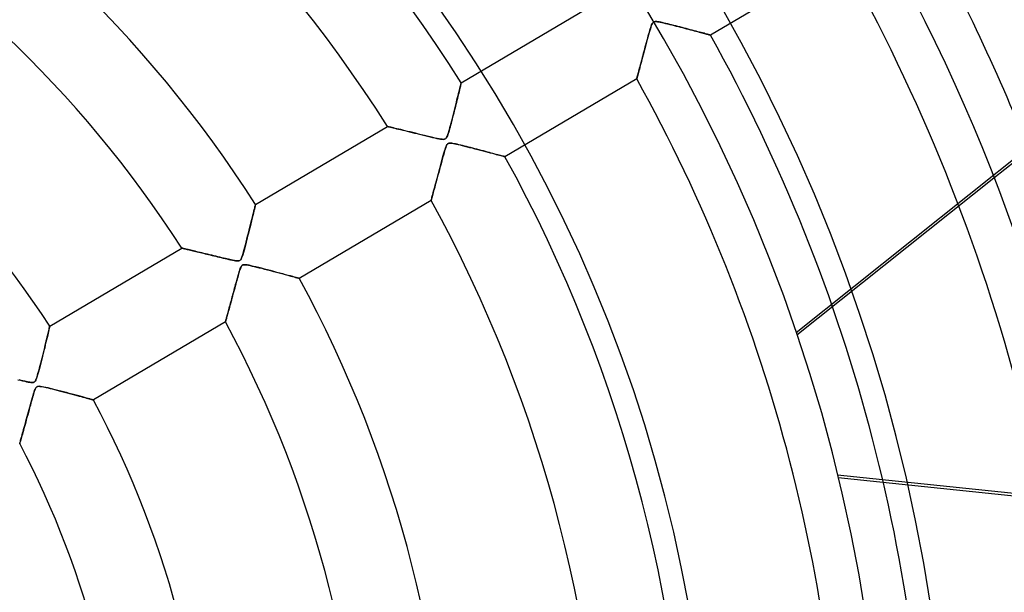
# Model space of a CAD drawing. Header units: millimetres. Extents: x -635 to 635, y -635 to 635.
# Tile 41 of 53: x 94 to 209, y 32 to 99. Entities that reach past the tile are written whole.
import ezdxf

# ---------------------------------------------------------------- set-up
doc = ezdxf.new("R2010")
doc.units = ezdxf.units.MM
doc.layers.add('HIDDEN', color=7, linetype='Continuous')
doc.layers.add('THICK', color=7, linetype='Continuous')

msp = doc.modelspace()

# ---------------------------------------------------------------- linework, layer by layer
at = {"layer": 'HIDDEN'}
for p, q in [((184.41, 62.7), (276.07, 135.8)), ((189.8, 106.44), (174.44, 97.35)), ((145.39, 91.79), (160.75, 100.88)), ((167.58, 98.54), (167.63, 98.66)), ((167.63, 98.66), (167.69, 98.76)), ((167.67, 98.73), (167.63, 98.65)), ((167.72, 98.8), (167.67, 98.73)), ((167.69, 98.76), (167.75, 98.83)), ((167.77, 98.85), (167.72, 98.8)), ((167.75, 98.83), (167.82, 98.88)), ((167.83, 98.89), (167.77, 98.85)), ((167.82, 98.88), (167.9, 98.91)), ((167.9, 98.91), (167.83, 98.89)), ((167.9, 98.91), (168, 98.93)), ((167.98, 98.93), (167.9, 98.91)), ((168.07, 98.93), (167.98, 98.93)), ((168, 98.93), (168.12, 98.93)), ((168.18, 98.92), (168.07, 98.93)), ((168.12, 98.93), (168.25, 98.91)), ((168.31, 98.9), (168.18, 98.92)), ((168.25, 98.91), (168.4, 98.89)), ((168.46, 98.88), (168.31, 98.9)), ((168.4, 98.89), (168.56, 98.86)), ((168.63, 98.85), (168.46, 98.88)), ((168.56, 98.86), (168.75, 98.82)), ((168.82, 98.81), (168.63, 98.85)), ((168.75, 98.82), (168.96, 98.77)), ((169.02, 98.76), (168.82, 98.81)), ((168.96, 98.77), (169.18, 98.72)), ((169.23, 98.71), (169.02, 98.76)), ((169.18, 98.72), (169.42, 98.66)), ((169.45, 98.65), (169.23, 98.71)), ((169.42, 98.66), (169.68, 98.6)), ((167.3, 97.65), (167.23, 97.4)), ((167.25, 97.49), (167.31, 97.71)), ((167.36, 97.88), (167.3, 97.65)), ((167.31, 97.71), (167.37, 97.9)), ((167.43, 98.09), (167.36, 97.88)), ((167.37, 97.9), (167.42, 98.08)), ((167.42, 98.08), (167.47, 98.24)), ((167.48, 98.27), (167.43, 98.09)), ((167.47, 98.24), (167.52, 98.4)), ((167.53, 98.42), (167.48, 98.27)), ((167.52, 98.4), (167.58, 98.54)), ((167.58, 98.54), (167.53, 98.42)), ((167.63, 98.65), (167.58, 98.54)), ((169.68, 98.6), (169.45, 98.65)), ((169.68, 98.6), (169.93, 98.54)), ((169.91, 98.54), (169.68, 98.6)), ((170.15, 98.48), (169.91, 98.54)), ((169.93, 98.54), (170.19, 98.47)), ((170.39, 98.42), (170.15, 98.48)), ((170.19, 98.47), (170.44, 98.41)), ((170.63, 98.36), (170.39, 98.42)), ((170.44, 98.41), (170.69, 98.34)), ((170.87, 98.3), (170.63, 98.36)), ((170.69, 98.34), (170.93, 98.28)), ((171.12, 98.23), (170.87, 98.3)), ((170.93, 98.28), (171.18, 98.22)), ((171.36, 98.17), (171.12, 98.23)), ((171.18, 98.22), (171.42, 98.15)), ((171.6, 98.11), (171.36, 98.17)), ((171.42, 98.15), (171.65, 98.09)), ((171.84, 98.04), (171.6, 98.11)), ((171.65, 98.09), (171.88, 98.03)), ((172.08, 97.98), (171.84, 98.04)), ((171.88, 98.03), (172.11, 97.97)), ((172.31, 97.92), (172.08, 97.98)), ((172.11, 97.97), (172.33, 97.92)), ((172.53, 97.86), (172.31, 97.92)), ((172.33, 97.92), (172.54, 97.86)), ((172.75, 97.8), (172.53, 97.86)), ((172.54, 97.86), (172.74, 97.81)), ((172.74, 97.81), (172.93, 97.76)), ((172.95, 97.75), (172.75, 97.8)), ((172.93, 97.76), (173.11, 97.71)), ((173.15, 97.7), (172.95, 97.75)), ((173.11, 97.71), (173.28, 97.66)), ((173.34, 97.65), (173.15, 97.7)), ((173.28, 97.66), (173.44, 97.62)), ((173.51, 97.6), (173.34, 97.65)), ((173.44, 97.62), (173.59, 97.58)), ((173.68, 97.56), (173.51, 97.6)), ((173.59, 97.58), (173.73, 97.54)), ((173.83, 97.52), (173.68, 97.56)), ((173.73, 97.54), (173.86, 97.51)), ((173.97, 97.48), (173.83, 97.52)), ((166.99, 96.54), (166.91, 96.22)), ((166.91, 96.23), (166.98, 96.49)), ((166.98, 96.49), (167.05, 96.75)), ((167.07, 96.84), (166.99, 96.54)), ((167.05, 96.75), (167.12, 97)), ((167.15, 97.13), (167.07, 96.84)), ((167.12, 97), (167.19, 97.25)), ((167.23, 97.4), (167.15, 97.13)), ((167.19, 97.25), (167.25, 97.49)), ((173.86, 97.51), (173.97, 97.48)), ((173.97, 97.48), (174.08, 97.45)), ((174.09, 97.45), (173.97, 97.48)), ((174.08, 97.45), (174.17, 97.43)), ((174.19, 97.42), (174.09, 97.45)), ((174.17, 97.43), (174.25, 97.4)), ((174.28, 97.4), (174.19, 97.42)), ((174.25, 97.4), (174.32, 97.39)), ((174.35, 97.38), (174.28, 97.4)), ((174.32, 97.39), (174.37, 97.37)), ((174.4, 97.36), (174.35, 97.38)), ((174.37, 97.37), (174.41, 97.36)), ((174.43, 97.36), (174.4, 97.36)), ((174.41, 97.36), (174.43, 97.36)), ((174.43, 97.36), (174.44, 97.35)), ((174.44, 97.35), (174.43, 97.36)), ((166.58, 95), (166.64, 95.24)), ((166.67, 95.33), (166.59, 95.05)), ((166.64, 95.24), (166.71, 95.48)), ((166.75, 95.62), (166.67, 95.33)), ((166.71, 95.48), (166.78, 95.73)), ((166.83, 95.92), (166.75, 95.62)), ((166.78, 95.73), (166.84, 95.98)), ((166.91, 96.22), (166.83, 95.92)), ((166.84, 95.98), (166.91, 96.23)), ((166.29, 93.9), (166.34, 94.11)), ((166.38, 94.27), (166.32, 94.03)), ((166.34, 94.11), (166.4, 94.32)), ((166.45, 94.52), (166.38, 94.27)), ((166.4, 94.32), (166.46, 94.54)), ((166.52, 94.78), (166.45, 94.52)), ((166.46, 94.54), (166.52, 94.77)), ((166.59, 95.05), (166.52, 94.78)), ((166.52, 94.77), (166.58, 95)), ((166.05, 93.01), (166, 92.85)), ((166, 92.86), (166.04, 93)), ((166.04, 93), (166.09, 93.16)), ((166.09, 93.19), (166.05, 93.01)), ((166.15, 93.39), (166.09, 93.19)), ((166.09, 93.16), (166.13, 93.33)), ((166.13, 93.33), (166.18, 93.51)), ((166.2, 93.59), (166.15, 93.39)), ((166.18, 93.51), (166.23, 93.7)), ((166.26, 93.81), (166.2, 93.59)), ((166.23, 93.7), (166.29, 93.9)), ((166.32, 94.03), (166.26, 93.81)), ((145.37, 91.74), (145.38, 91.78)), ((145.38, 91.78), (145.39, 91.79)), ((145.39, 91.78), (145.38, 91.75)), ((145.39, 91.79), (145.39, 91.78)), ((165.84, 92.27), (150.48, 83.18)), ((165.84, 92.27), (165.85, 92.28)), ((165.85, 92.28), (165.84, 92.27)), ((165.85, 92.31), (165.87, 92.36)), ((165.86, 92.32), (165.85, 92.28)), ((165.85, 92.28), (165.85, 92.31)), ((165.88, 92.38), (165.86, 92.32)), ((165.87, 92.36), (165.89, 92.42)), ((165.9, 92.47), (165.88, 92.38)), ((165.89, 92.42), (165.91, 92.51)), ((165.93, 92.58), (165.9, 92.47)), ((165.91, 92.51), (165.94, 92.61)), ((165.96, 92.7), (165.93, 92.58)), ((165.94, 92.61), (165.97, 92.73)), ((166, 92.85), (165.96, 92.7)), ((165.97, 92.73), (166, 92.86)), ((145.09, 90.56), (145.14, 90.78)), ((145.14, 90.79), (145.1, 90.6)), ((145.14, 90.78), (145.19, 90.97)), ((145.19, 90.96), (145.14, 90.79)), ((145.19, 90.97), (145.23, 91.15)), ((145.23, 91.13), (145.19, 90.96)), ((145.23, 91.15), (145.27, 91.31)), ((145.26, 91.27), (145.23, 91.13)), ((145.29, 91.41), (145.26, 91.27)), ((145.27, 91.31), (145.31, 91.46)), ((145.32, 91.52), (145.29, 91.41)), ((145.31, 91.46), (145.34, 91.57)), ((145.35, 91.62), (145.32, 91.52)), ((145.34, 91.57), (145.36, 91.67)), ((145.36, 91.69), (145.35, 91.62)), ((145.38, 91.75), (145.36, 91.69)), ((145.36, 91.67), (145.37, 91.74)), ((144.76, 89.24), (144.83, 89.54)), ((144.83, 89.51), (144.77, 89.26)), ((144.83, 89.54), (144.9, 89.82)), ((144.89, 89.74), (144.83, 89.51)), ((144.94, 89.97), (144.89, 89.74)), ((144.9, 89.82), (144.97, 90.08)), ((145, 90.19), (144.94, 89.97)), ((144.97, 90.08), (145.03, 90.33)), ((145.05, 90.4), (145, 90.19)), ((145.03, 90.33), (145.09, 90.56)), ((145.1, 90.6), (145.05, 90.4)), ((144.52, 88.28), (144.6, 88.6)), ((144.58, 88.52), (144.52, 88.27)), ((144.64, 88.77), (144.58, 88.52)), ((144.6, 88.6), (144.68, 88.93)), ((144.71, 89.02), (144.64, 88.77)), ((144.68, 88.93), (144.76, 89.24)), ((144.77, 89.26), (144.71, 89.02)), ((144.21, 87.08), (144.28, 87.36)), ((144.27, 87.3), (144.21, 87.07)), ((144.33, 87.54), (144.27, 87.3)), ((144.28, 87.36), (144.36, 87.66)), ((144.39, 87.78), (144.33, 87.54)), ((144.36, 87.66), (144.44, 87.97)), ((144.45, 88.02), (144.39, 87.78)), ((144.44, 87.97), (144.52, 88.28)), ((144.52, 88.27), (144.45, 88.02)), ((121.43, 77.62), (136.79, 86.71)), ((136.81, 86.71), (136.79, 86.71)), ((136.79, 86.71), (136.81, 86.71)), ((136.84, 86.7), (136.81, 86.71)), ((136.81, 86.71), (136.85, 86.69)), ((136.9, 86.68), (136.84, 86.7)), ((136.85, 86.69), (136.93, 86.68)), ((136.98, 86.66), (136.9, 86.68)), ((136.93, 86.68), (137.03, 86.65)), ((137.08, 86.64), (136.98, 86.66)), ((137.03, 86.65), (137.15, 86.62)), ((137.21, 86.61), (137.08, 86.64)), ((137.15, 86.62), (137.3, 86.59)), ((137.35, 86.58), (137.21, 86.61)), ((137.3, 86.59), (137.47, 86.55)), ((137.51, 86.54), (137.35, 86.58)), ((137.47, 86.55), (137.66, 86.5)), ((137.69, 86.49), (137.51, 86.54)), ((137.66, 86.5), (137.87, 86.45)), ((137.89, 86.45), (137.69, 86.49)), ((137.87, 86.45), (138.09, 86.4)), ((138.11, 86.39), (137.89, 86.45)), ((138.09, 86.4), (138.33, 86.34)), ((138.34, 86.34), (138.11, 86.39)), ((138.33, 86.34), (138.57, 86.28)), ((138.59, 86.27), (138.34, 86.34)), ((138.57, 86.28), (138.83, 86.22)), ((138.86, 86.21), (138.59, 86.27)), ((138.83, 86.22), (139.1, 86.15)), ((139.14, 86.14), (138.86, 86.21)), ((139.1, 86.15), (139.37, 86.08)), ((139.44, 86.07), (139.14, 86.14)), ((139.37, 86.08), (139.66, 86.02)), ((139.75, 85.99), (139.44, 86.07)), ((143.93, 86.05), (143.87, 85.88)), ((143.9, 85.96), (143.95, 86.14)), ((143.98, 86.23), (143.93, 86.05)), ((143.95, 86.14), (144.01, 86.35)), ((144.03, 86.43), (143.98, 86.23)), ((144.01, 86.35), (144.07, 86.57)), ((144.09, 86.63), (144.03, 86.43)), ((144.07, 86.57), (144.14, 86.82)), ((144.15, 86.85), (144.09, 86.63)), ((144.14, 86.82), (144.21, 87.08)), ((144.21, 87.07), (144.15, 86.85)), ((139.66, 86.02), (139.95, 85.94)), ((140.07, 85.92), (139.75, 85.99)), ((139.95, 85.94), (140.25, 85.87)), ((140.4, 85.83), (140.07, 85.92)), ((140.25, 85.87), (140.55, 85.8)), ((140.74, 85.75), (140.4, 85.83)), ((140.55, 85.8), (140.85, 85.72)), ((141.1, 85.66), (140.74, 85.75)), ((140.85, 85.72), (141.16, 85.65)), ((141.44, 85.58), (141.1, 85.66)), ((141.16, 85.65), (141.47, 85.57)), ((141.77, 85.5), (141.44, 85.58)), ((141.47, 85.57), (141.77, 85.5)), ((142.08, 85.43), (141.77, 85.5)), ((141.77, 85.5), (142.06, 85.43)), ((142.06, 85.43), (142.32, 85.37)), ((142.35, 85.36), (142.08, 85.43)), ((142.32, 85.37), (142.57, 85.32)), ((142.6, 85.31), (142.35, 85.36)), ((142.57, 85.32), (142.78, 85.27)), ((142.82, 85.27), (142.6, 85.31)), ((142.78, 85.27), (142.98, 85.24)), ((143, 85.23), (142.82, 85.27)), ((142.98, 85.24), (143.14, 85.21)), ((143.16, 85.21), (143, 85.23)), ((143.14, 85.21), (143.27, 85.2)), ((143.28, 85.2), (143.16, 85.21)), ((143.27, 85.2), (143.37, 85.21)), ((143.39, 85.21), (143.28, 85.2)), ((143.37, 85.21), (143.45, 85.22)), ((143.47, 85.23), (143.39, 85.21)), ((143.45, 85.22), (143.52, 85.25)), ((143.55, 85.26), (143.47, 85.23)), ((143.52, 85.25), (143.58, 85.29)), ((143.61, 85.31), (143.55, 85.26)), ((143.58, 85.29), (143.64, 85.34)), ((143.67, 85.39), (143.61, 85.31)), ((143.64, 85.34), (143.69, 85.42)), ((143.73, 85.49), (143.67, 85.39)), ((143.69, 85.42), (143.74, 85.52)), ((143.78, 85.6), (143.73, 85.49)), ((143.74, 85.52), (143.79, 85.64)), ((143.83, 85.74), (143.78, 85.6)), ((143.79, 85.64), (143.84, 85.79)), ((143.87, 85.88), (143.83, 85.74)), ((143.84, 85.79), (143.9, 85.96)), ((143.38, 83.59), (143.45, 83.83)), ((143.46, 83.87), (143.39, 83.62)), ((143.45, 83.83), (143.51, 84.04)), ((143.52, 84.08), (143.46, 83.87)), ((143.51, 84.04), (143.57, 84.23)), ((143.58, 84.25), (143.52, 84.08)), ((143.57, 84.23), (143.63, 84.38)), ((143.64, 84.4), (143.58, 84.25)), ((143.63, 84.38), (143.68, 84.5)), ((143.69, 84.51), (143.64, 84.4)), ((143.68, 84.5), (143.73, 84.59)), ((143.75, 84.6), (143.69, 84.51)), ((143.73, 84.59), (143.79, 84.65)), ((143.8, 84.67), (143.75, 84.6)), ((143.79, 84.65), (143.85, 84.7)), ((143.87, 84.72), (143.8, 84.67)), ((143.85, 84.7), (143.91, 84.74)), ((143.95, 84.75), (143.87, 84.72)), ((143.91, 84.74), (143.98, 84.76)), ((144.04, 84.76), (143.95, 84.75)), ((143.98, 84.76), (144.07, 84.76)), ((144.15, 84.76), (144.04, 84.76)), ((144.07, 84.76), (144.19, 84.76)), ((144.28, 84.75), (144.15, 84.76)), ((144.19, 84.76), (144.32, 84.75)), ((144.42, 84.73), (144.28, 84.75)), ((144.32, 84.75), (144.48, 84.72)), ((144.57, 84.7), (144.42, 84.73)), ((144.48, 84.72), (144.65, 84.69)), ((144.74, 84.67), (144.57, 84.7)), ((144.65, 84.69), (144.84, 84.65)), ((144.93, 84.63), (144.74, 84.67)), ((144.84, 84.65), (145.04, 84.6)), ((145.13, 84.58), (144.93, 84.63)), ((145.04, 84.6), (145.27, 84.55)), ((145.33, 84.53), (145.13, 84.58)), ((145.27, 84.55), (145.52, 84.49)), ((145.55, 84.48), (145.33, 84.53)), ((145.52, 84.49), (145.78, 84.42)), ((145.78, 84.42), (145.55, 84.48)), ((145.78, 84.42), (146.07, 84.35)), ((146.01, 84.36), (145.78, 84.42)), ((146.24, 84.3), (146.01, 84.36)), ((146.07, 84.35), (146.36, 84.27)), ((146.48, 84.24), (146.24, 84.3)), ((146.36, 84.27), (146.67, 84.2)), ((146.73, 84.18), (146.48, 84.24)), ((146.67, 84.2), (146.98, 84.11)), ((146.97, 84.12), (146.73, 84.18)), ((147.22, 84.05), (146.97, 84.12)), ((146.98, 84.11), (147.31, 84.03)), ((147.47, 83.99), (147.22, 84.05)), ((147.31, 84.03), (147.63, 83.95)), ((147.72, 83.92), (147.47, 83.99)), ((147.63, 83.95), (147.94, 83.86)), ((147.97, 83.86), (147.72, 83.92)), ((147.94, 83.86), (148.23, 83.79)), ((148.21, 83.79), (147.97, 83.86)), ((148.44, 83.73), (148.21, 83.79)), ((148.23, 83.79), (148.51, 83.71)), ((143.14, 82.72), (143.04, 82.37)), ((143.06, 82.44), (143.14, 82.75)), ((143.14, 82.75), (143.23, 83.05)), ((143.22, 83.04), (143.14, 82.72)), ((143.31, 83.35), (143.22, 83.04)), ((143.23, 83.05), (143.3, 83.33)), ((143.3, 83.33), (143.38, 83.59)), ((143.39, 83.62), (143.31, 83.35)), ((148.67, 83.67), (148.44, 83.73)), ((148.51, 83.71), (148.78, 83.64)), ((148.88, 83.61), (148.67, 83.67)), ((148.78, 83.64), (149.03, 83.58)), ((149.09, 83.56), (148.88, 83.61)), ((149.03, 83.58), (149.26, 83.51)), ((149.29, 83.5), (149.09, 83.56)), ((149.26, 83.51), (149.47, 83.46)), ((149.48, 83.45), (149.29, 83.5)), ((149.47, 83.46), (149.67, 83.4)), ((149.66, 83.41), (149.48, 83.45)), ((149.82, 83.36), (149.66, 83.41)), ((149.67, 83.4), (149.84, 83.36)), ((149.96, 83.32), (149.82, 83.36)), ((149.84, 83.36), (150.01, 83.31)), ((150.1, 83.29), (149.96, 83.32)), ((150.01, 83.31), (150.14, 83.27)), ((150.21, 83.26), (150.1, 83.29)), ((150.14, 83.27), (150.26, 83.24)), ((150.3, 83.23), (150.21, 83.26)), ((150.26, 83.24), (150.36, 83.22)), ((150.38, 83.21), (150.3, 83.23)), ((150.36, 83.22), (150.42, 83.2)), ((150.43, 83.2), (150.38, 83.21)), ((150.42, 83.2), (150.46, 83.19)), ((150.47, 83.19), (150.43, 83.2)), ((150.46, 83.19), (150.48, 83.18)), ((150.48, 83.18), (150.47, 83.19)), ((142.73, 81.23), (142.81, 81.53)), ((142.86, 81.68), (142.77, 81.35)), ((142.81, 81.53), (142.89, 81.83)), ((142.95, 82.02), (142.86, 81.68)), ((142.89, 81.83), (142.98, 82.13)), ((143.04, 82.37), (142.95, 82.02)), ((142.98, 82.13), (143.06, 82.44)), ((142.43, 80.12), (142.51, 80.39)), ((142.52, 80.43), (142.44, 80.15)), ((142.51, 80.39), (142.58, 80.66)), ((142.6, 80.73), (142.52, 80.43)), ((142.58, 80.66), (142.66, 80.95)), ((142.68, 81.03), (142.6, 80.73)), ((142.66, 80.95), (142.73, 81.23)), ((142.77, 81.35), (142.68, 81.03)), ((207.46, 80.68), (184.51, 62.38)), ((142.12, 78.96), (142.18, 79.17)), ((142.18, 79.19), (142.13, 78.99)), ((142.24, 79.4), (142.18, 79.19)), ((142.18, 79.17), (142.24, 79.39)), ((142.3, 79.64), (142.24, 79.4)), ((142.24, 79.39), (142.3, 79.62)), ((142.37, 79.89), (142.3, 79.64)), ((142.3, 79.62), (142.37, 79.87)), ((142.44, 80.15), (142.37, 79.89)), ((142.37, 79.87), (142.43, 80.12)), ((141.88, 78.1), (126.52, 69.01)), ((141.88, 78.1), (141.89, 78.12)), ((141.89, 78.11), (141.88, 78.1)), ((141.89, 78.12), (141.9, 78.16)), ((141.9, 78.15), (141.89, 78.11)), ((141.9, 78.16), (141.92, 78.23)), ((141.91, 78.21), (141.9, 78.15)), ((141.94, 78.29), (141.91, 78.21)), ((141.92, 78.23), (141.95, 78.33)), ((141.96, 78.39), (141.94, 78.29)), ((141.95, 78.33), (141.98, 78.46)), ((142, 78.51), (141.96, 78.39)), ((141.98, 78.46), (142.02, 78.6)), ((142.04, 78.65), (142, 78.51)), ((142.02, 78.6), (142.07, 78.77)), ((142.08, 78.81), (142.04, 78.65)), ((142.07, 78.77), (142.12, 78.96)), ((142.13, 78.99), (142.08, 78.81)), ((121.3, 77.08), (121.24, 76.86)), ((121.24, 76.84), (121.28, 77.03)), ((121.28, 77.03), (121.33, 77.2)), ((121.34, 77.27), (121.3, 77.08)), ((121.33, 77.2), (121.36, 77.35)), ((121.38, 77.42), (121.34, 77.27)), ((121.36, 77.35), (121.39, 77.46)), ((121.4, 77.53), (121.38, 77.42)), ((121.39, 77.46), (121.41, 77.55)), ((121.42, 77.6), (121.4, 77.53)), ((121.41, 77.55), (121.42, 77.6)), ((121.43, 77.62), (121.42, 77.6)), ((121.42, 77.6), (121.43, 77.62)), ((120.93, 75.58), (121, 75.87)), ((121.04, 76.02), (120.96, 75.7)), ((121, 75.87), (121.07, 76.14)), ((121.11, 76.33), (121.04, 76.02)), ((121.07, 76.14), (121.13, 76.39)), ((121.18, 76.61), (121.11, 76.33)), ((121.13, 76.39), (121.19, 76.62)), ((121.24, 76.86), (121.18, 76.61)), ((121.19, 76.62), (121.24, 76.84)), ((120.6, 74.27), (120.69, 74.62)), ((120.7, 74.64), (120.61, 74.27)), ((120.69, 74.62), (120.78, 74.96)), ((120.79, 75), (120.7, 74.64)), ((120.78, 74.96), (120.86, 75.28)), ((120.88, 75.36), (120.79, 75)), ((120.86, 75.28), (120.93, 75.58)), ((120.96, 75.7), (120.88, 75.36)), ((120.34, 73.24), (120.43, 73.57)), ((120.42, 73.55), (120.34, 73.21)), ((120.51, 73.91), (120.42, 73.55)), ((120.43, 73.57), (120.51, 73.91)), ((120.61, 74.27), (120.51, 73.91)), ((120.51, 73.91), (120.6, 74.27)), ((97.46, 63.45), (112.83, 72.54)), ((112.84, 72.53), (112.83, 72.54)), ((112.83, 72.54), (112.84, 72.53)), ((112.86, 72.53), (112.84, 72.53)), ((112.84, 72.53), (112.86, 72.53)), ((112.9, 72.52), (112.86, 72.53)), ((112.86, 72.53), (112.89, 72.52)), ((112.89, 72.52), (112.93, 72.51)), ((112.96, 72.51), (112.9, 72.52)), ((112.93, 72.51), (112.99, 72.5)), ((113.03, 72.49), (112.96, 72.51)), ((112.99, 72.5), (113.06, 72.48)), ((113.12, 72.47), (113.03, 72.49)), ((113.06, 72.48), (113.14, 72.46)), ((113.22, 72.44), (113.12, 72.47)), ((113.14, 72.46), (113.24, 72.44)), ((113.33, 72.42), (113.22, 72.44)), ((113.24, 72.44), (113.34, 72.42)), ((113.45, 72.39), (113.33, 72.42)), ((113.34, 72.42), (113.45, 72.39)), ((113.59, 72.36), (113.45, 72.39)), ((113.45, 72.39), (113.57, 72.36)), ((113.57, 72.36), (113.7, 72.33)), ((113.73, 72.32), (113.59, 72.36)), ((113.7, 72.33), (113.84, 72.3)), ((113.88, 72.29), (113.73, 72.32)), ((113.84, 72.3), (113.99, 72.26)), ((114.04, 72.25), (113.88, 72.29)), ((120.09, 72.28), (120.01, 72.01)), ((120.04, 72.11), (120.11, 72.36)), ((120.17, 72.57), (120.09, 72.28)), ((120.11, 72.36), (120.18, 72.63)), ((120.25, 72.88), (120.17, 72.57)), ((120.18, 72.63), (120.26, 72.92)), ((120.34, 73.21), (120.25, 72.88)), ((120.26, 72.92), (120.34, 73.24)), ((113.99, 72.26), (114.14, 72.22)), ((114.21, 72.21), (114.04, 72.25)), ((114.14, 72.22), (114.3, 72.19)), ((114.39, 72.17), (114.21, 72.21)), ((114.3, 72.19), (114.47, 72.15)), ((114.57, 72.12), (114.39, 72.17)), ((114.47, 72.15), (114.64, 72.11)), ((114.76, 72.08), (114.57, 72.12)), ((114.64, 72.11), (114.82, 72.06)), ((114.97, 72.03), (114.76, 72.08)), ((114.82, 72.06), (115, 72.02)), ((115.17, 71.98), (114.97, 72.03)), ((115, 72.02), (115.18, 71.97)), ((115.39, 71.92), (115.17, 71.98)), ((115.18, 71.97), (115.37, 71.93)), ((115.37, 71.93), (115.57, 71.88)), ((115.61, 71.87), (115.39, 71.92)), ((115.57, 71.88), (115.76, 71.83)), ((115.85, 71.81), (115.61, 71.87)), ((115.76, 71.83), (115.96, 71.79)), ((116.08, 71.76), (115.85, 71.81)), ((115.96, 71.79), (116.16, 71.74)), ((116.33, 71.7), (116.08, 71.76)), ((116.16, 71.74), (116.37, 71.69)), ((116.57, 71.64), (116.33, 71.7)), ((116.37, 71.69), (116.58, 71.64)), ((116.81, 71.58), (116.57, 71.64)), ((116.58, 71.64), (116.79, 71.59)), ((116.79, 71.59), (117, 71.53)), ((117.05, 71.52), (116.81, 71.58)), ((117, 71.53), (117.22, 71.48)), ((117.27, 71.47), (117.05, 71.52)), ((117.22, 71.48), (117.43, 71.43)), ((117.49, 71.41), (117.27, 71.47)), ((117.43, 71.43), (117.65, 71.38)), ((117.71, 71.36), (117.49, 71.41)), ((117.65, 71.38), (117.87, 71.33)), ((117.91, 71.32), (117.71, 71.36)), ((117.87, 71.33), (118.09, 71.27)), ((118.1, 71.27), (117.91, 71.32)), ((118.09, 71.27), (118.31, 71.22)), ((118.28, 71.23), (118.1, 71.27)), ((118.45, 71.19), (118.28, 71.23)), ((118.31, 71.22), (118.53, 71.17)), ((118.6, 71.16), (118.45, 71.19)), ((118.53, 71.17), (118.74, 71.13)), ((118.74, 71.13), (118.6, 71.16)), ((118.86, 71.1), (118.74, 71.13)), ((118.74, 71.13), (118.94, 71.09)), ((119.69, 71.18), (119.62, 71.12)), ((119.62, 71.12), (119.68, 71.17)), ((119.68, 71.17), (119.74, 71.26)), ((119.75, 71.27), (119.69, 71.18)), ((119.74, 71.26), (119.8, 71.37)), ((119.81, 71.39), (119.75, 71.27)), ((119.8, 71.37), (119.85, 71.51)), ((119.87, 71.56), (119.81, 71.39)), ((119.85, 71.51), (119.91, 71.69)), ((119.94, 71.77), (119.87, 71.56)), ((119.91, 71.69), (119.98, 71.89)), ((120.01, 72.01), (119.94, 71.77)), ((119.98, 71.89), (120.04, 72.11)), ((118.99, 71.08), (118.86, 71.1)), ((118.94, 71.09), (119.11, 71.06)), ((119.13, 71.06), (118.99, 71.08)), ((119.11, 71.06), (119.26, 71.04)), ((119.26, 71.04), (119.13, 71.06)), ((119.38, 71.04), (119.26, 71.04)), ((119.26, 71.04), (119.38, 71.04)), ((119.48, 71.05), (119.38, 71.04)), ((119.38, 71.04), (119.48, 71.05)), ((119.48, 71.05), (119.56, 71.08)), ((119.55, 71.07), (119.48, 71.05)), ((119.62, 71.12), (119.55, 71.07)), ((119.56, 71.08), (119.62, 71.12)), ((119.61, 70.03), (119.57, 69.91)), ((119.59, 69.98), (119.65, 70.14)), ((119.66, 70.16), (119.61, 70.03)), ((119.65, 70.14), (119.71, 70.28)), ((119.71, 70.28), (119.66, 70.16)), ((119.71, 70.28), (119.77, 70.39)), ((119.76, 70.39), (119.71, 70.28)), ((119.82, 70.47), (119.76, 70.39)), ((119.77, 70.39), (119.82, 70.47)), ((119.82, 70.47), (119.88, 70.53)), ((119.88, 70.53), (119.82, 70.47)), ((119.88, 70.53), (119.95, 70.57)), ((119.95, 70.57), (119.88, 70.53)), ((119.95, 70.57), (120.03, 70.59)), ((120.03, 70.59), (119.95, 70.57)), ((120.03, 70.59), (120.13, 70.6)), ((120.14, 70.6), (120.03, 70.59)), ((120.13, 70.6), (120.25, 70.6)), ((120.28, 70.59), (120.14, 70.6)), ((120.25, 70.6), (120.41, 70.58)), ((120.46, 70.57), (120.28, 70.59)), ((120.41, 70.58), (120.59, 70.55)), ((120.68, 70.53), (120.46, 70.57)), ((120.59, 70.55), (120.8, 70.5)), ((120.92, 70.48), (120.68, 70.53)), ((120.8, 70.5), (121.02, 70.45)), ((121.19, 70.41), (120.92, 70.48)), ((121.02, 70.45), (121.27, 70.39)), ((121.48, 70.34), (121.19, 70.41)), ((121.27, 70.39), (121.54, 70.33)), ((121.8, 70.27), (121.48, 70.34)), ((121.54, 70.33), (121.84, 70.25)), ((122.13, 70.18), (121.8, 70.27)), ((121.84, 70.25), (122.15, 70.18)), ((122.47, 70.09), (122.13, 70.18)), ((122.15, 70.18), (122.48, 70.09)), ((122.82, 70), (122.47, 70.09)), ((122.48, 70.09), (122.83, 70)), ((123.19, 69.91), (122.82, 70)), ((122.83, 70), (123.18, 69.91)), ((119.23, 68.71), (119.29, 68.93)), ((119.3, 68.97), (119.24, 68.77)), ((119.29, 68.93), (119.35, 69.14)), ((119.35, 69.16), (119.3, 68.97)), ((119.35, 69.14), (119.41, 69.36)), ((119.4, 69.33), (119.35, 69.16)), ((119.45, 69.5), (119.4, 69.33)), ((119.41, 69.36), (119.47, 69.58)), ((119.49, 69.65), (119.45, 69.5)), ((119.47, 69.58), (119.53, 69.79)), ((119.53, 69.79), (119.49, 69.65)), ((119.53, 69.79), (119.59, 69.98)), ((119.57, 69.91), (119.53, 69.79)), ((123.18, 69.91), (123.53, 69.82)), ((123.55, 69.81), (123.19, 69.91)), ((123.53, 69.82), (123.87, 69.73)), ((123.92, 69.71), (123.55, 69.81)), ((123.87, 69.73), (124.19, 69.64)), ((124.27, 69.62), (123.92, 69.71)), ((124.19, 69.64), (124.49, 69.56)), ((124.61, 69.53), (124.27, 69.62)), ((124.49, 69.56), (124.78, 69.48)), ((124.93, 69.44), (124.61, 69.53)), ((124.78, 69.48), (125.04, 69.41)), ((125.23, 69.36), (124.93, 69.44)), ((125.04, 69.41), (125.29, 69.35)), ((125.51, 69.29), (125.23, 69.36)), ((125.29, 69.35), (125.53, 69.28)), ((125.76, 69.22), (125.51, 69.29)), ((125.53, 69.28), (125.74, 69.22)), ((125.74, 69.22), (125.93, 69.17)), ((125.98, 69.16), (125.76, 69.22)), ((125.93, 69.17), (126.1, 69.13)), ((126.17, 69.11), (125.98, 69.16)), ((126.1, 69.13), (126.25, 69.09)), ((126.32, 69.07), (126.17, 69.11)), ((126.25, 69.09), (126.36, 69.06)), ((126.43, 69.04), (126.32, 69.07)), ((126.36, 69.06), (126.45, 69.03)), ((126.49, 69.02), (126.43, 69.04)), ((126.45, 69.03), (126.5, 69.02)), ((126.52, 69.01), (126.49, 69.02)), ((126.5, 69.02), (126.52, 69.01)), ((119, 67.88), (118.94, 67.64)), ((118.94, 67.65), (118.99, 67.86)), ((118.99, 67.86), (119.05, 68.07)), ((119.06, 68.11), (119, 67.88)), ((119.05, 68.07), (119.11, 68.28)), ((119.12, 68.34), (119.06, 68.11)), ((119.11, 68.28), (119.17, 68.5)), ((119.18, 68.56), (119.12, 68.34)), ((119.17, 68.5), (119.23, 68.71)), ((119.24, 68.77), (119.18, 68.56)), ((118.61, 66.45), (118.66, 66.64)), ((118.68, 66.69), (118.62, 66.47)), ((118.66, 66.64), (118.72, 66.84)), ((118.74, 66.92), (118.68, 66.69)), ((118.72, 66.84), (118.77, 67.04)), ((118.8, 67.15), (118.74, 66.92)), ((118.77, 67.04), (118.83, 67.24)), ((118.87, 67.4), (118.8, 67.15)), ((118.83, 67.24), (118.88, 67.44)), ((118.94, 67.64), (118.87, 67.4)), ((118.88, 67.44), (118.94, 67.65)), ((118.35, 65.47), (118.3, 65.3)), ((118.32, 65.39), (118.37, 65.55)), ((118.4, 65.65), (118.35, 65.47)), ((118.37, 65.55), (118.41, 65.72)), ((118.45, 65.85), (118.4, 65.65)), ((118.41, 65.72), (118.46, 65.9)), ((118.5, 66.05), (118.45, 65.85)), ((118.46, 65.9), (118.51, 66.08)), ((118.56, 66.25), (118.5, 66.05)), ((118.51, 66.08), (118.56, 66.26)), ((118.62, 66.47), (118.56, 66.25)), ((118.56, 66.26), (118.61, 66.45)), ((118.03, 64.31), (118, 64.21)), ((118.01, 64.24), (118.03, 64.33)), ((118.03, 64.33), (118.06, 64.43)), ((118.06, 64.42), (118.03, 64.31)), ((118.09, 64.55), (118.06, 64.42)), ((118.06, 64.43), (118.09, 64.54)), ((118.13, 64.68), (118.09, 64.55)), ((118.09, 64.54), (118.12, 64.67)), ((118.12, 64.67), (118.16, 64.79)), ((118.17, 64.82), (118.13, 64.68)), ((118.16, 64.79), (118.2, 64.93)), ((118.21, 64.97), (118.17, 64.82)), ((118.2, 64.93), (118.24, 65.08)), ((118.25, 65.13), (118.21, 64.97)), ((118.24, 65.08), (118.28, 65.23)), ((118.3, 65.3), (118.25, 65.13)), ((118.28, 65.23), (118.32, 65.39)), ((97.34, 62.95), (97.38, 63.1)), ((97.39, 63.17), (97.36, 63.01)), ((97.38, 63.1), (97.4, 63.22)), ((97.42, 63.29), (97.39, 63.17)), ((97.4, 63.22), (97.43, 63.31)), ((97.44, 63.37), (97.42, 63.29)), ((97.43, 63.31), (97.44, 63.39)), ((97.45, 63.43), (97.44, 63.37)), ((97.44, 63.39), (97.45, 63.43)), ((97.46, 63.45), (97.45, 63.43)), ((97.45, 63.43), (97.46, 63.45)), ((117.92, 63.93), (102.55, 54.84)), ((117.92, 63.94), (117.93, 63.96)), ((117.93, 63.96), (117.92, 63.94)), ((117.92, 63.93), (117.92, 63.94)), ((117.92, 63.94), (117.92, 63.93)), ((117.94, 64), (117.93, 63.96)), ((117.93, 63.96), (117.94, 63.99)), ((117.96, 64.06), (117.94, 64)), ((117.94, 63.99), (117.95, 64.03)), ((117.95, 64.03), (117.97, 64.09)), ((117.98, 64.13), (117.96, 64.06)), ((117.97, 64.09), (117.98, 64.16)), ((117.98, 64.16), (118.01, 64.24)), ((118, 64.21), (117.98, 64.13)), ((97.05, 61.74), (97.11, 61.98)), ((97.15, 62.13), (97.08, 61.86)), ((97.11, 61.98), (97.16, 62.21)), ((97.21, 62.39), (97.15, 62.13)), ((97.16, 62.21), (97.21, 62.42)), ((97.26, 62.62), (97.21, 62.39)), ((97.21, 62.42), (97.26, 62.61)), ((97.31, 62.83), (97.26, 62.62)), ((97.26, 62.61), (97.3, 62.79)), ((97.3, 62.79), (97.34, 62.95)), ((97.36, 63.01), (97.31, 62.83)), ((96.86, 60.93), (96.77, 60.6)), ((96.79, 60.65), (96.86, 60.94)), ((96.93, 61.26), (96.86, 60.93)), ((96.86, 60.94), (96.93, 61.22)), ((97.01, 61.57), (96.93, 61.26)), ((96.93, 61.22), (96.99, 61.49)), ((96.99, 61.49), (97.05, 61.74)), ((97.08, 61.86), (97.01, 61.57)), ((96.48, 59.43), (96.56, 59.72)), ((96.61, 59.93), (96.53, 59.6)), ((96.56, 59.72), (96.63, 60.03)), ((96.69, 60.27), (96.61, 59.93)), ((96.63, 60.03), (96.71, 60.34)), ((96.77, 60.6), (96.69, 60.27)), ((96.71, 60.34), (96.79, 60.65)), ((96.2, 58.36), (96.27, 58.6)), ((96.29, 58.67), (96.21, 58.39)), ((96.27, 58.6), (96.34, 58.86)), ((96.36, 58.97), (96.29, 58.67)), ((96.34, 58.86), (96.41, 59.14)), ((96.44, 59.28), (96.36, 58.97)), ((96.41, 59.14), (96.48, 59.43)), ((96.53, 59.6), (96.44, 59.28)), ((95.94, 57.45), (95.88, 57.29)), ((95.89, 57.3), (95.94, 57.44)), ((96, 57.65), (95.94, 57.45)), ((95.94, 57.44), (95.98, 57.59)), ((95.98, 57.59), (96.03, 57.75)), ((96.07, 57.88), (96, 57.65)), ((96.03, 57.75), (96.08, 57.93)), ((96.14, 58.12), (96.07, 57.88)), ((96.08, 57.93), (96.14, 58.13)), ((96.21, 58.39), (96.14, 58.12)), ((96.14, 58.13), (96.2, 58.36)), ((93.75, 57.2), (94.03, 57.13)), ((94.12, 57.11), (93.88, 57.17)), ((94.03, 57.13), (94.29, 57.07)), ((94.33, 57.06), (94.12, 57.11)), ((94.29, 57.07), (94.53, 57.02)), ((94.53, 57.02), (94.33, 57.06)), ((94.7, 56.98), (94.53, 57.02)), ((94.53, 57.02), (94.75, 56.97)), ((94.86, 56.95), (94.7, 56.98)), ((94.75, 56.97), (94.95, 56.93)), ((95, 56.92), (94.86, 56.95)), ((94.95, 56.93), (95.12, 56.9)), ((95.15, 56.9), (95, 56.92)), ((95.12, 56.9), (95.26, 56.88)), ((95.28, 56.88), (95.15, 56.9)), ((95.26, 56.88), (95.38, 56.88)), ((95.4, 56.88), (95.28, 56.88)), ((95.38, 56.88), (95.47, 56.88)), ((95.5, 56.88), (95.4, 56.88)), ((95.47, 56.88), (95.55, 56.89)), ((95.58, 56.9), (95.5, 56.88)), ((95.55, 56.89), (95.62, 56.92)), ((95.65, 56.93), (95.58, 56.9)), ((95.62, 56.92), (95.68, 56.96)), ((95.71, 56.98), (95.65, 56.93)), ((95.68, 56.96), (95.73, 57.01)), ((95.77, 57.05), (95.71, 56.98)), ((95.73, 57.01), (95.78, 57.08)), ((95.82, 57.15), (95.77, 57.05)), ((95.78, 57.08), (95.83, 57.18)), ((95.79, 56.18), (95.84, 56.26)), ((95.85, 56.28), (95.8, 56.2)), ((95.88, 57.29), (95.82, 57.15)), ((95.83, 57.18), (95.89, 57.3)), ((95.84, 56.26), (95.89, 56.33)), ((95.91, 56.34), (95.85, 56.28)), ((95.89, 56.33), (95.94, 56.37)), ((95.97, 56.39), (95.91, 56.34)), ((95.94, 56.37), (96, 56.41)), ((96.04, 56.42), (95.97, 56.39)), ((96, 56.41), (96.08, 56.43)), ((96.13, 56.43), (96.04, 56.42)), ((96.08, 56.43), (96.17, 56.44)), ((96.25, 56.44), (96.13, 56.43)), ((96.17, 56.44), (96.28, 56.43)), ((96.39, 56.42), (96.25, 56.44)), ((96.28, 56.43), (96.41, 56.42)), ((96.57, 56.39), (96.39, 56.42)), ((96.41, 56.42), (96.55, 56.4)), ((96.55, 56.4), (96.71, 56.37)), ((96.77, 56.35), (96.57, 56.39)), ((96.71, 56.37), (96.87, 56.33)), ((97, 56.3), (96.77, 56.35)), ((96.87, 56.33), (97.05, 56.29)), ((97.25, 56.25), (97, 56.3)), ((97.05, 56.29), (97.26, 56.24)), ((97.51, 56.18), (97.25, 56.25)), ((97.26, 56.24), (97.49, 56.19)), ((95.36, 54.87), (95.44, 55.13)), ((95.45, 55.17), (95.39, 54.96)), ((95.44, 55.13), (95.5, 55.37)), ((95.51, 55.37), (95.45, 55.17)), ((95.5, 55.37), (95.57, 55.58)), ((95.56, 55.54), (95.51, 55.37)), ((95.6, 55.69), (95.56, 55.54)), ((95.57, 55.58), (95.63, 55.77)), ((95.65, 55.83), (95.6, 55.69)), ((95.63, 55.77), (95.69, 55.94)), ((95.7, 55.97), (95.65, 55.83)), ((95.69, 55.94), (95.74, 56.07)), ((95.75, 56.09), (95.7, 55.97)), ((95.74, 56.07), (95.79, 56.18)), ((95.8, 56.2), (95.75, 56.09)), ((97.49, 56.19), (97.73, 56.13)), ((97.8, 56.11), (97.51, 56.18)), ((97.73, 56.13), (97.99, 56.06)), ((98.1, 56.04), (97.8, 56.11)), ((97.99, 56.06), (98.27, 55.99)), ((98.41, 55.96), (98.1, 56.04)), ((98.27, 55.99), (98.55, 55.92)), ((98.73, 55.87), (98.41, 55.96)), ((98.55, 55.92), (98.85, 55.84)), ((99.06, 55.79), (98.73, 55.87)), ((98.85, 55.84), (99.16, 55.76)), ((99.39, 55.7), (99.06, 55.79)), ((99.16, 55.76), (99.47, 55.68)), ((99.73, 55.61), (99.39, 55.7)), ((99.47, 55.68), (99.77, 55.6)), ((100.06, 55.52), (99.73, 55.61)), ((99.77, 55.6), (100.06, 55.52)), ((100.06, 55.52), (100.34, 55.44)), ((100.38, 55.43), (100.06, 55.52)), ((100.34, 55.44), (100.61, 55.37)), ((100.69, 55.35), (100.38, 55.43)), ((100.61, 55.37), (100.86, 55.3)), ((100.98, 55.27), (100.69, 55.35)), ((100.86, 55.3), (101.1, 55.24)), ((101.25, 55.2), (100.98, 55.27)), ((101.1, 55.24), (101.32, 55.18)), ((101.5, 55.13), (101.25, 55.2)), ((101.32, 55.18), (101.53, 55.12)), ((101.73, 55.06), (101.5, 55.13)), ((101.53, 55.12), (101.72, 55.07)), ((101.72, 55.07), (101.9, 55.02)), ((95.11, 53.96), (95.04, 53.68)), ((95.05, 53.73), (95.13, 54.02)), ((95.19, 54.23), (95.11, 53.96)), ((95.13, 54.02), (95.21, 54.31)), ((95.26, 54.49), (95.19, 54.23)), ((95.21, 54.31), (95.29, 54.6)), ((95.33, 54.73), (95.26, 54.49)), ((95.29, 54.6), (95.36, 54.87)), ((95.39, 54.96), (95.33, 54.73)), ((101.94, 55.01), (101.73, 55.06)), ((101.9, 55.02), (102.06, 54.97)), ((102.12, 54.96), (101.94, 55.01)), ((102.06, 54.97), (102.2, 54.93)), ((102.27, 54.91), (102.12, 54.96)), ((102.2, 54.93), (102.32, 54.9)), ((102.39, 54.88), (102.27, 54.91)), ((102.32, 54.9), (102.42, 54.87)), ((102.48, 54.86), (102.39, 54.88)), ((102.42, 54.87), (102.49, 54.85)), ((102.53, 54.84), (102.48, 54.86)), ((102.49, 54.85), (102.53, 54.84)), ((102.53, 54.84), (102.55, 54.84)), ((102.55, 54.84), (102.53, 54.84)), ((94.8, 52.81), (94.72, 52.52)), ((94.75, 52.63), (94.82, 52.9)), ((94.88, 53.1), (94.8, 52.81)), ((94.82, 52.9), (94.9, 53.17)), ((94.96, 53.39), (94.88, 53.1)), ((94.9, 53.17), (94.97, 53.45)), ((95.04, 53.68), (94.96, 53.39)), ((94.97, 53.45), (95.05, 53.73)), ((94.41, 51.4), (94.47, 51.63)), ((94.51, 51.74), (94.44, 51.5)), ((94.47, 51.63), (94.54, 51.87)), ((94.57, 51.99), (94.51, 51.74)), ((94.54, 51.87), (94.61, 52.12)), ((94.65, 52.25), (94.57, 51.99)), ((94.61, 52.12), (94.68, 52.37)), ((94.72, 52.52), (94.65, 52.25)), ((94.68, 52.37), (94.75, 52.63)), ((94.16, 50.5), (94.11, 50.34)), ((94.14, 50.43), (94.19, 50.6)), ((94.21, 50.67), (94.16, 50.5)), ((94.19, 50.6), (94.24, 50.78)), ((94.26, 50.86), (94.21, 50.67)), ((94.24, 50.78), (94.29, 50.97)), ((94.32, 51.06), (94.26, 50.86)), ((94.29, 50.97), (94.35, 51.18)), ((94.38, 51.28), (94.32, 51.06)), ((94.35, 51.18), (94.41, 51.4)), ((94.44, 51.5), (94.38, 51.28)), ((93.95, 49.76), (93.96, 49.8)), ((93.96, 49.8), (93.95, 49.77)), ((93.95, 49.77), (93.95, 49.75)), ((93.95, 49.75), (93.95, 49.76)), ((93.98, 49.87), (93.96, 49.8)), ((93.96, 49.8), (93.98, 49.85)), ((94.01, 49.95), (93.98, 49.87)), ((93.98, 49.85), (94, 49.93)), ((94, 49.93), (94.03, 50.02)), ((94.04, 50.06), (94.01, 49.95)), ((94.03, 50.02), (94.06, 50.14)), ((94.07, 50.19), (94.04, 50.06)), ((94.06, 50.14), (94.1, 50.28)), ((94.11, 50.34), (94.07, 50.19)), ((94.1, 50.28), (94.14, 50.43)), ((189.23, 46.13), (218.39, 43.1)), ((189.31, 45.81), (218.45, 42.78))]:
    msp.add_line(p, q, dxfattribs=at)
for radius, start, end in [(606.5, 0, 180.00002), (556.5, 0, 180), (551.5, 0, 180), (500, 0, 180), (495, 0, 180), (194.78, 0, 180), (174.62, 270, 90), (171.94, 32.2664, 88.3336), (161.96, 32.3691, 88.2309), (144.12, 32.5882, 88.0118), (134.13, 32.7362, 87.8638), (116.29, 33.0642, 87.5357), (227.59, 21.6426, 29.3412), (217.61, 0, 29.2834), (199.76, 0, 29.1658), (189.78, 0, 29.0903), (171.94, 0, 28.9336), (161.96, 0, 28.8309), (144.12, 0, 28.6117), (134.13, 0, 28.4637), (116.29, 0, 28.1358), (106.31, 0, 27.9042)]:
    msp.add_arc((0, 0), radius, start, end, dxfattribs=at)
at = {"layer": 'THICK'}
msp.add_line((276.27, 135.55), (207.46, 80.68), dxfattribs=at)
for radius, start, end in [(552.5, 0, 180), (494.99, 0, 180), (222.6, 0, 90), (202.45, 270, 90)]:
    msp.add_arc((0, 0), radius, start, end, dxfattribs=at)

doc.saveas('drawing.dxf')
